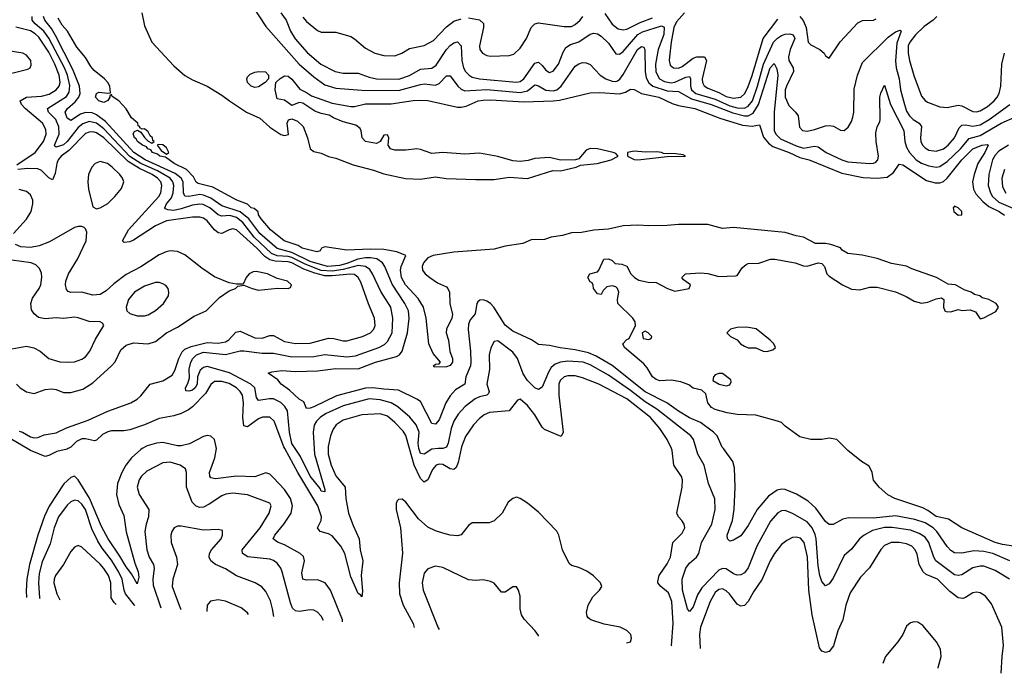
# Model space of a CAD drawing. Header units: inches. Extents: x 1173000 to 1307049, y 522583 to 678455.
# Tile 48 of 256: x 1213192 to 1218540, y 528779 to 532332. Entities that reach past the tile are written whole.
import ezdxf

# ---------------------------------------------------------------- set-up
doc = ezdxf.new("R2010")
doc.units = ezdxf.units.IN
doc.header["$MEASUREMENT"] = 0
doc.layers.add('B2512', color=7, linetype='Continuous')
doc.layers.add('B2513', color=7, linetype='Continuous')

msp = doc.modelspace()

# ---------------------------------------------------------------- linework, layer by layer
at = {"layer": 'B2512', "color": 5}
for points, elevation in [([(1213858.2, 530000), (1213850, 529995.3), (1213799, 529950), (1213769, 529911), (1213746.9, 529870), (1213723.8, 529810), (1213717.2, 529750), (1213730, 529696.9), (1213757.4, 529637.4), (1213770, 529547.2), (1213816.8, 529376.8), (1213835.6, 529330), (1213838.9, 529301.1), (1213830, 529265.6), (1213799.4, 529319.4), (1213770, 529356.9), (1213736.4, 529416.4), (1213672.8, 529510), (1213636.8, 529576.8), (1213571.7, 529731.7), (1213510, 529829.8), (1213490, 529850.8), (1213470, 529842.6), (1213431.1, 529808.9), (1213352.7, 529687.3), (1213326.4, 529633.6), (1213290.4, 529530), (1213245.9, 529370), (1213231.4, 529290), (1213227.5, 529227.5), (1213228.5, 529191.6)], 720), ([(1213455.3, 530000), (1213450, 529997.1), (1213394.7, 529985.3), (1213350, 529962.7), (1213330, 529957.4), (1213250, 529989.8), (1213233, 530000)], 680), ([(1214945.7, 529058.1), (1214945.7, 529070), (1214879.9, 529230), (1214851.3, 529270), (1214810, 529287.7), (1214750, 529284.6), (1214730, 529291.2), (1214724.6, 529324.6), (1214739.9, 529390), (1214734.4, 529414.4), (1214716.2, 529430), (1214630, 529476.7), (1214592.1, 529492.1), (1214569.1, 529510), (1214577.7, 529530), (1214627, 529590), (1214666.4, 529650), (1214673.6, 529690), (1214663.4, 529730), (1214630, 529778.5), (1214570, 529841.8), (1214550, 529860.8), (1214530, 529868.7), (1214470, 529847.5), (1214370, 529850.3), (1214256.3, 529836.3), (1214230, 529841), (1214224.5, 529850), (1214223.9, 529870), (1214252.6, 529950), (1214260.8, 530000)], 720), ([(1214868.3, 530000), (1214868, 529970), (1214884.2, 529910), (1214910, 529852.3), (1214960.5, 529790), (1214964, 529730), (1214978.7, 529650), (1215002.8, 529582.8), (1215035.8, 529510), (1215042.4, 529450), (1215056.4, 529390), (1215047.3, 529310), (1215054.9, 529225.1), (1215050, 529194), (1215044.5, 529204.5), (1215030, 529212.4), (1214990, 529302.4), (1214958.1, 529430), (1214936.7, 529470), (1214890, 529526.2), (1214870, 529537.3), (1214825.1, 529550), (1214810.5, 529570), (1214829, 529610), (1214832, 529630), (1214812.2, 529690), (1214703.1, 529870), (1214632.5, 530000)], 680), ([(1214791.8, 530000), (1214793.8, 529970), (1214850, 529778.8), (1214850, 529764.5), (1214830, 529769.1), (1214824.2, 529784.2), (1214770, 529851.2), (1214717.3, 529957.3), (1214689, 530000)], 660), ([(1215590.2, 530000), (1215574.6, 529925.4), (1215562.5, 529897.5), (1215550, 529885.9), (1215530, 529889.9), (1215490, 529914.1), (1215470, 529916.4), (1215454.3, 529910), (1215434.1, 529885.9), (1215410, 529829.8), (1215390, 529817.8), (1215370, 529837.1), (1215334, 529910), (1215309.4, 530000)], 680), ([(1215465.3, 530000), (1215430, 529997.9), (1215390, 529969.9), (1215370, 529974), (1215359.9, 530000)], 660), ([(1216733.6, 528925.6), (1216732.2, 528930), (1216740.9, 529050), (1216734.6, 529170), (1216715.6, 529215.6), (1216674.8, 529250), (1216658.2, 529270), (1216658, 529278), (1216666.3, 529310), (1216710, 529374.7), (1216727.1, 529410), (1216740.4, 529490), (1216790, 529540.3), (1216805.7, 529570), (1216801.7, 529590), (1216789.7, 529610), (1216769.8, 529629.9), (1216761.8, 529650), (1216790.5, 529790), (1216792.2, 529830), (1216787.8, 529847.8), (1216746.2, 529910), (1216737, 529990), (1216732.4, 530000)], 680), ([(1218568.7, 529290), (1218490, 529338.4), (1218430, 529360.4), (1218410, 529360.9), (1218370, 529351.6), (1218310, 529314.4), (1218290, 529309.9), (1218270, 529313.6), (1218168.1, 529390), (1218157.2, 529410), (1218130.6, 529490), (1218110, 529519.7), (1218078.7, 529538.7), (1218030, 529556.4), (1217931.8, 529571.8), (1217890, 529572.2), (1217825.1, 529554.9), (1217779.6, 529530), (1217753.4, 529510), (1217710, 529453.7), (1217670, 529419.7), (1217610, 529296.8), (1217590, 529265.4), (1217570, 529255.1), (1217550, 529277.2), (1217539.2, 529310), (1217530, 529362.7), (1217518.8, 529510), (1217513.7, 529533.7), (1217497.3, 529570), (1217470, 529602.6), (1217390, 529648.4), (1217350, 529663.2), (1217330, 529661.3), (1217310, 529651.4), (1217270, 529605.3), (1217196.1, 529470), (1217150, 529351.7), (1217130, 529325.4), (1217110, 529313.6), (1217090, 529312.7), (1217070, 529320.2), (1217030, 529346.2), (1217010, 529348.3), (1216990, 529338.8), (1216897, 529243), (1216874.7, 529205.3), (1216850, 529140.4), (1216830, 529114.3), (1216818.7, 529130), (1216792.2, 529230), (1216790, 529290.5), (1216810, 529351.1), (1216830, 529378), (1216867.6, 529410), (1216881.1, 529430), (1216896.4, 529490), (1216951.5, 529590), (1216969.3, 529670), (1216967.3, 529727.3), (1216932.8, 529810), (1216910.9, 529910.9), (1216874.9, 529970), (1216866, 530000)], 660), ([(1218570.6, 529390), (1218477.8, 529430), (1218430, 529441.5), (1218375.4, 529444.6), (1218310, 529432), (1218270, 529433.3), (1218250, 529446.6), (1218230, 529469), (1218173.5, 529550), (1218153.4, 529570), (1218110, 529596.6), (1218055.2, 529615.2), (1217950, 529634.6), (1217830, 529621.7), (1217696.4, 529623.6), (1217662.7, 529617.3), (1217610, 529586.9), (1217590, 529588.2), (1217570, 529603.5), (1217516.2, 529676.2), (1217474.2, 529714.2), (1217412.2, 529752.2), (1217350, 529778.2), (1217330, 529779.6), (1217306, 529774), (1217259, 529741), (1217197.8, 529670), (1217150, 529582.4), (1217110, 529525.3), (1217070, 529503.1), (1217050, 529498), (1217036.9, 529510), (1217035.3, 529530), (1217064.7, 529610), (1217073, 529670), (1217079, 529790), (1217074.9, 529894.9), (1217066.6, 529930), (1217014.8, 530000)], 640), ([(1218613.1, 529466.9), (1218530, 529478.3), (1218490.1, 529489.9), (1218309.6, 529570), (1218237.3, 529617.3), (1218170, 529631.2), (1218124.7, 529664.7), (1218098.2, 529678.2), (1217945.2, 529730), (1217908.2, 529748.2), (1217860.9, 529790), (1217830, 529829), (1217822.9, 529870), (1217805.6, 529905.6), (1217764, 529930), (1217690, 529989.2), (1217679.3, 530000)], 620), ([(1214842.1, 529066.2), (1214829.4, 529089.4), (1214810, 529110.8), (1214790, 529121.6), (1214770, 529123.7), (1214710, 529115.2), (1214690, 529119.1), (1214673.6, 529133.6), (1214662.3, 529162.3), (1214618.5, 529330), (1214610, 529351.1), (1214590, 529377.4), (1214571.3, 529391.3), (1214550, 529399.6), (1214432.2, 529412.2), (1214401.6, 529430), (1214401.3, 529450), (1214499.1, 529570), (1214547.9, 529650), (1214557.6, 529690), (1214550, 529703.6), (1214429.3, 529749.3), (1214350, 529758), (1214312.6, 529752.6), (1214290, 529743.6), (1214221.8, 529698.2), (1214190, 529682.8), (1214170, 529680.8), (1214150, 529687.1), (1214128.6, 529710), (1214098.2, 529790), (1214098.9, 529870), (1214092.3, 529890), (1214064.2, 529910), (1214010, 529927), (1213970, 529923.2), (1213882.9, 529877.1), (1213853.9, 529850), (1213840.5, 529830), (1213830.1, 529790), (1213841, 529750), (1213892.8, 529670), (1213892.7, 529630), (1213879.2, 529590), (1213872.5, 529550), (1213883.1, 529450), (1213894.8, 529410), (1213918.4, 529370), (1213922.1, 529350), (1213914.7, 529290), (1213917.9, 529257.9), (1213959.3, 529134.8)], 740), ([(1213817.7, 529145.8), (1213815.4, 529150), (1213767.1, 529210), (1213759.1, 529230), (1213748.1, 529290), (1213730, 529329.3), (1213690, 529394.2), (1213639.3, 529459.3), (1213616.3, 529496.3), (1213584.2, 529564.2), (1213549.9, 529670), (1213530, 529698.8), (1213510, 529716.4), (1213490, 529720.5), (1213470, 529711.2), (1213450, 529693.2), (1213402.7, 529630), (1213379.4, 529570), (1213358.2, 529481.8), (1213314.3, 529385.7), (1213297.9, 529322.1), (1213294.3, 529270), (1213300.1, 529190), (1213301.1, 529186)], 740), ([(1216488.3, 528945.2), (1216509.2, 528950), (1216515.6, 528970), (1216511.6, 528990), (1216490, 529011.8), (1216454, 529030), (1216366.8, 529046.8), (1216295.1, 529070), (1216280.7, 529080.7), (1216274.5, 529090), (1216271.6, 529110), (1216279.4, 529150), (1216305.4, 529194.6), (1216342.4, 529230), (1216354, 529250), (1216346.6, 529270), (1216308.5, 529308.4), (1216273.2, 529333.2), (1216230, 529354.7), (1216190, 529365.6), (1216176.4, 529376.4), (1216140.5, 529450), (1216120.5, 529530), (1216110, 529552), (1216010, 529654), (1215950, 529702.9), (1215910, 529729.5), (1215890, 529735.6), (1215870, 529729.5), (1215844.9, 529710), (1215812.4, 529650), (1215770, 529608.2), (1215742.4, 529597.6), (1215650, 529596), (1215630, 529583), (1215590, 529531.2), (1215570, 529525.3), (1215530, 529529.1), (1215490, 529540.6), (1215450, 529553.7), (1215410, 529573.7), (1215359.1, 529619.1), (1215290, 529708.6), (1215270, 529725.1), (1215250, 529724.5), (1215243.4, 529716.6), (1215237.2, 529702.8), (1215236.2, 529670), (1215260.5, 529570), (1215272.1, 529432.1), (1215253.1, 529270), (1215254.3, 529210), (1215275.9, 529150), (1215329.5, 529050), (1215335.3, 529027.8)], 720), ([(1214571.8, 529087.2), (1214565.8, 529130), (1214553.7, 529173.7), (1214530, 529223.5), (1214508.2, 529248.2), (1214471.1, 529271.1), (1214370, 529309.2), (1214310, 529345.9), (1214255.8, 529370), (1214229.8, 529390), (1214221.2, 529410), (1214223.1, 529430), (1214234, 529450), (1214285.7, 529510), (1214294.3, 529530), (1214294.5, 529554.5), (1214270, 529561.3), (1214190, 529557.5), (1214070, 529578.8), (1214050, 529578), (1214031.2, 529568.8), (1214019, 529550), (1214013.8, 529530), (1214014.2, 529490), (1214043.2, 529410), (1214049.4, 529370), (1214023.9, 529290), (1214021.2, 529250), (1214066.1, 529130), (1214066.8, 529126.4)], 760), ([(1218523.6, 528778.8), (1218528.6, 528870), (1218536.9, 528930), (1218526.8, 529030), (1218470, 529156.9), (1218439, 529199), (1218410, 529216.8), (1218390, 529220.8), (1218370, 529216.8), (1218330, 529190.6), (1218314.5, 529185.5), (1218290, 529188.6), (1218244, 529224), (1218178.3, 529290), (1218116, 529316), (1218099, 529330), (1218077.6, 529370), (1218066.6, 529426.6), (1218056, 529450), (1218037.3, 529470), (1218010, 529483.4), (1217970, 529490.3), (1217925.5, 529490), (1217890, 529474.1), (1217868.9, 529451.1), (1217808.3, 529351.7), (1217758.8, 529301.2), (1217703.6, 529216.4), (1217680.2, 529150), (1217662.7, 529070), (1217635.8, 529010), (1217612.1, 528927.9), (1217590, 528897.2), (1217570, 528891.9), (1217550, 528898.7), (1217537.3, 528917.3), (1217497.6, 529097.6), (1217479.3, 529230), (1217471.6, 529411.6), (1217454.1, 529490), (1217433.1, 529513.1), (1217410, 529519.5), (1217390, 529516.8), (1217358.4, 529501.6), (1217330, 529478.9), (1217293, 529430), (1217268.8, 529390), (1217225.4, 529290), (1217178.1, 529221.9), (1217150, 529168.8), (1217130, 529148.3), (1217110, 529143.9), (1217090, 529154.8), (1217048, 529210), (1217030, 529228), (1217010, 529237.8), (1216990, 529235.3), (1216970, 529218.4), (1216942.1, 529170), (1216890.1, 529029.9), (1216884.6, 528990), (1216887.6, 528913.2)], 680), ([(1213716.7, 529153.7), (1213704.4, 529164.4), (1213689.6, 529189.6), (1213686.8, 529270), (1213674.3, 529310), (1213650, 529349.3), (1213630, 529372), (1213530, 529465.3), (1213510, 529474), (1213490, 529465.1), (1213470, 529441.1), (1213429.2, 529370.8), (1213386.2, 529310), (1213378.6, 529290), (1213377.6, 529270), (1213394.3, 529210), (1213410.6, 529177.4)], 760), ([(1216010.9, 528980.2), (1216010, 528984), (1215992, 529010), (1215933, 529073), (1215917.3, 529097.2), (1215911.1, 529130), (1215910, 529198), (1215902, 529230), (1215890, 529249.2), (1215870, 529249.6), (1215830, 529220.5), (1215810, 529219.7), (1215770, 529268.2), (1215750, 529278.3), (1215710, 529286.9), (1215670, 529283.1), (1215630, 529287.4), (1215490, 529354.5), (1215450, 529360.4), (1215410, 529347.1), (1215390, 529322.9), (1215379.1, 529270), (1215384.3, 529230), (1215465.4, 529025.4), (1215470.3, 529017.3)], 740), ([(1214270, 529177.7), (1214228.8, 529171.2), (1214210.3, 529149.7), (1214207.8, 529115.5)], 780), ([(1214435.3, 529097.8), (1214430, 529106.9), (1214395.4, 529135.4), (1214310, 529170.9), (1214270, 529177.7)], 780), ([(1218050, 529058.7), (1218030, 529053.6), (1218010, 529036), (1217989.1, 528990), (1217962.8, 528950), (1217894.4, 528870), (1217879.8, 528832.2)], 720), ([(1218180.5, 528806.8), (1218181.7, 528810), (1218198.2, 528870), (1218194.4, 528910), (1218171.8, 528950), (1218098.8, 529038.8), (1218070, 529057.4), (1218050, 529058.7)], 720)]:
    msp.add_lwpolyline(points, dxfattribs=dict(at, elevation=elevation))
at = {"layer": 'B2513', "color": 5}
for points, elevation in [([(1214430, 532448.9), (1214530, 532295.4), (1214710, 532090.1), (1214790, 532021), (1214850, 531977.7), (1214910, 531959.5), (1215050, 531947.9), (1215250, 531947.5), (1215370, 531980.4), (1215390, 531983), (1215450, 531975.8), (1215470, 531984.6), (1215510, 532026), (1215530, 532026.8), (1215572.2, 531970), (1215590, 531953.4), (1215610, 531944.9), (1215730, 531951.8), (1215910, 531935.4), (1215950, 531945), (1215990, 531978.4), (1216010, 531973.1), (1216050, 531949.3), (1216090, 531944.6), (1216110, 531950.7), (1216133.6, 531970), (1216210, 532078.6), (1216230, 532092.6), (1216250, 532099.4), (1216270, 532098), (1216290, 532089.2), (1216345.7, 532030), (1216375.6, 532010), (1216410, 531997.6), (1216430, 531996.1), (1216439.7, 532000.3), (1216452.2, 532007.8), (1216470, 532034.2), (1216548.4, 532170), (1216570, 532186.7), (1216582.6, 532182.6), (1216587.4, 532167.4), (1216589.8, 532050), (1216595.7, 532015.7), (1216608.7, 531988.7), (1216631, 531971), (1216710, 531945.7), (1216770, 531940.8), (1216841.4, 531901.4), (1216948.9, 531870), (1217065, 531825), (1217130, 531808.8), (1217150, 531808.5), (1217175.9, 531824.1), (1217205.8, 531870), (1217268.9, 532070), (1217290, 532094.4), (1217304.8, 532064.8), (1217310.1, 532030), (1217289.6, 531830), (1217290.1, 531730), (1217299.2, 531710), (1217324.3, 531684.3), (1217410, 531646.8), (1217450, 531634.1), (1217510, 531644), (1217530, 531640.8), (1217573.2, 531610), (1217657.7, 531570), (1217690, 531560.1), (1217810, 531550.8), (1217830, 531551.8), (1217842.3, 531557.7), (1217853.7, 531570), (1217856.2, 531590), (1217844.4, 531670), (1217842.9, 531717.1), (1217849.9, 531750.1), (1217863.8, 531776.2), (1217866.2, 531790), (1217865.1, 531910), (1217870, 531932.7), (1217890, 531975.5), (1217921.7, 531870), (1217995, 531730), (1217999.9, 531670), (1218010, 531638.5), (1218025.4, 531610), (1218062.5, 531570), (1218090, 531551.6), (1218130, 531537.2), (1218170, 531531), (1218190, 531534.2), (1218230, 531561.1), (1218301.7, 531630), (1218350, 531685.3), (1218410, 531702.1), (1218523.2, 531770), (1218598.1, 531801.9)], 640), ([(1214689, 530000), (1214670, 530028.8), (1214657.9, 530090), (1214646.2, 530206.2), (1214632.8, 530230), (1214610, 530251.4), (1214570, 530270.7), (1214548.5, 530271.5), (1214490, 530262.6), (1214478.3, 530278.3), (1214468.5, 530330), (1214447.5, 530350), (1214332.5, 530412.5), (1214210, 530446.3), (1214190, 530441.9), (1214172.7, 530427.3), (1214158.6, 530390), (1214155.9, 530350), (1214146, 530330), (1214130, 530317.6), (1214110, 530312), (1214094, 530314), (1214092, 530330), (1214106.2, 530353.8), (1214115, 530385), (1214112.8, 530432.8), (1214121.2, 530470), (1214132, 530490), (1214151.8, 530510), (1214190, 530525.3), (1214310, 530512.1), (1214390, 530531.5), (1214410, 530532.3), (1214510, 530519.2), (1214570, 530519.7), (1214670, 530499.9), (1214790, 530501.3), (1214850, 530511), (1214970, 530498.5), (1215015.9, 530504.1), (1215142.8, 530550), (1215172.9, 530567.1), (1215190, 530582.5), (1215215, 530630), (1215219, 530710), (1215207.5, 530770), (1215154.2, 530854.2), (1215109, 530950), (1215093.2, 530973.2), (1215071, 530991), (1215030, 530995.8), (1214950, 530973.1), (1214890, 530964.2), (1214829.4, 530969.4), (1214742.4, 531002.4), (1214670, 531038.9), (1214650, 531044.5), (1214590, 531048.9), (1214560.7, 531060.7), (1214465.1, 531150), (1214404.8, 531230), (1214370, 531256.5), (1214333.3, 531266.7), (1214290, 531264.1), (1214270.7, 531270.7), (1214224.5, 531310), (1214187.9, 531327.9), (1214169.9, 531329.9), (1214130, 531324.5), (1214070, 531303.3), (1214030, 531294.9), (1213997.5, 531297.5), (1213984.3, 531304.3), (1213980.5, 531310), (1213989.1, 531330), (1214016, 531364), (1214025.3, 531390), (1214028.8, 531430), (1214024.2, 531450), (1214009.6, 531470), (1213940.6, 531510), (1213850, 531549.4), (1213790, 531588.2), (1213650, 531738.9), (1213610, 531768.5), (1213570, 531778), (1213534.4, 531765.6), (1213510, 531745.2), (1213450, 531670.4), (1213430, 531652.1), (1213390, 531638.2), (1213383.5, 531643.5), (1213381.9, 531650), (1213406, 531710), (1213404.1, 531750), (1213388, 531790), (1213347.8, 531830), (1213344, 531850), (1213445.8, 531914.2), (1213461.4, 531938.6), (1213465.2, 531974.8), (1213451.8, 532030), (1213435.3, 532070), (1213350.8, 532230.8), (1213323.6, 532270), (1213276.2, 532310), (1213259.7, 532330), (1213259.6, 532350)], 660), ([(1217014.8, 530000), (1217008.5, 530008.5), (1216979.9, 530070), (1216960.2, 530090), (1216890, 530142.9), (1216830, 530167.2), (1216770, 530203.1), (1216707.3, 530250), (1216590, 530308.6), (1216410, 530452.1), (1216323.7, 530503.7), (1216281.1, 530521.1), (1216210, 530537.6), (1216127.3, 530547.3), (1216070, 530560.8), (1216010, 530566), (1215971.7, 530591.7), (1215870, 530638.9), (1215830, 530670.6), (1215767.9, 530770), (1215750, 530789.2), (1215730, 530801.5), (1215710, 530808.3), (1215692, 530808), (1215681.4, 530798.6), (1215676, 530790), (1215667, 530733), (1215639.4, 530700.6), (1215630, 530676.2), (1215628.1, 530648.1), (1215641.5, 530530), (1215643.3, 530470), (1215641.1, 530450), (1215615.4, 530390), (1215609.5, 530350.5), (1215559.8, 530320.2), (1215530, 530288), (1215507.3, 530250), (1215470, 530156.2), (1215450, 530132.5), (1215430, 530136.8), (1215370, 530255.8), (1215349.9, 530269.9), (1215250, 530318.9), (1215170, 530322.8), (1215110, 530331), (1215070, 530328.3), (1214913.3, 530286.7), (1214790, 530227.3), (1214770, 530219.8), (1214750, 530219), (1214735.4, 530255.4), (1214710, 530269.8), (1214657.5, 530317.5), (1214612.8, 530350), (1214594.7, 530374.7), (1214542, 530410), (1214561.6, 530418.4), (1214615.4, 530424.6), (1214690, 530419.6), (1214810, 530423.6), (1214910, 530435.8), (1215030, 530433.8), (1215124.8, 530470), (1215238.4, 530501.6), (1215254.6, 530510), (1215269.9, 530530), (1215299.4, 530630), (1215307, 530710), (1215303.4, 530750), (1215285, 530790), (1215214.6, 530894.6), (1215176.3, 530990), (1215163.2, 531010), (1215131.6, 531031.6), (1215098.2, 531038.2), (1215070, 531038.2), (1215029, 531031), (1214970, 531006.3), (1214930, 530995), (1214863.5, 530990), (1214770, 531018.3), (1214670, 531066.6), (1214590, 531087.8), (1214496.3, 531170), (1214435.9, 531250), (1214390, 531286.6), (1214290, 531319.3), (1214230, 531361), (1214190, 531378.8), (1214170, 531381), (1214110, 531370.3), (1214090, 531373.1), (1214081.9, 531390), (1214081, 531450), (1214069.9, 531470), (1214036.4, 531496.4), (1213873.8, 531570), (1213811.7, 531610), (1213658.4, 531778.4), (1213610, 531815.2), (1213585.7, 531825.7), (1213550, 531827.6), (1213522.2, 531817.8), (1213470, 531784.6), (1213450, 531796.3), (1213439.2, 531830), (1213451.4, 531850), (1213494.2, 531885.8), (1213513.4, 531910), (1213521.3, 531930), (1213516.8, 531970), (1213480.5, 532060.5), (1213386.4, 532246.4), (1213364.2, 532284.2), (1213328.7, 532330), (1213322.3, 532350)], 640), ([(1217679.3, 530000), (1217630, 530049.6), (1217590, 530057), (1217550, 530049), (1217489.2, 530049.2), (1217430, 530064), (1217350, 530122), (1217330, 530142), (1217309.1, 530149.1), (1217190, 530181.2), (1217090, 530186), (1217034.8, 530194.8), (1216970, 530212.3), (1216950, 530223.7), (1216930, 530249.2), (1216918.3, 530298.3), (1216897.5, 530317.5), (1216850, 530329.5), (1216827.2, 530347.2), (1216784.1, 530364.1), (1216730, 530372.7), (1216670, 530369.5), (1216650, 530376), (1216629.6, 530390), (1216600.1, 530440.1), (1216581.5, 530461.5), (1216478, 530550), (1216468, 530570), (1216490, 530594), (1216502, 530598), (1216538, 530670), (1216535.3, 530690), (1216522, 530710), (1216442, 530790), (1216439, 530810), (1216446, 530850), (1216439, 530870), (1216430, 530879), (1216410, 530886), (1216380.7, 530879.3), (1216361, 530859), (1216350, 530838), (1216330, 530842), (1216308.7, 530870), (1216308, 530888), (1216302, 530902), (1216290, 530906), (1216278, 530930), (1216289.1, 530950.9), (1216330, 530962), (1216338, 530970), (1216366, 531030), (1216390, 531032), (1216410, 531022), (1216426, 531006), (1216463.6, 531003.6), (1216490, 530992), (1216511.3, 530950), (1216531.3, 530930), (1216555.9, 530915.9), (1216605.2, 530905.2), (1216650, 530902.8), (1216710.9, 530870.9), (1216750, 530856), (1216828.7, 530871.3), (1216835.3, 530890), (1216798, 530918), (1216788.7, 530930), (1216808, 530950), (1216890, 530955.3), (1216930, 530952.4), (1216990, 530936.4), (1217080.4, 530939.6), (1217090, 530942), (1217116.5, 530983.5), (1217138, 531002), (1217150, 531006), (1217207.5, 531007.5), (1217270, 531030.2), (1217294, 531030), (1217404.7, 531010), (1217450, 530994), (1217470, 530992), (1217530, 531010.8), (1217550, 531006.8), (1217564, 530990), (1217577.3, 530950), (1217590, 530937.3), (1217661, 530890), (1217710, 530866.4), (1217755.9, 530864.1), (1217810, 530878), (1217850, 530878), (1217950, 530853.1), (1218007.7, 530827.7), (1218050, 530801.3), (1218090, 530790.4), (1218124.5, 530795.5), (1218170, 530814.8), (1218199.8, 530819.8), (1218211.1, 530811.1), (1218211, 530770), (1218218, 530750), (1218225.2, 530745.2), (1218250, 530744), (1218290, 530756), (1218310.7, 530750.7), (1218354.8, 530754.8), (1218383.5, 530743.5), (1218410, 530706), (1218430, 530711), (1218495.1, 530744.9), (1218509.6, 530770), (1218496.4, 530790), (1218457.3, 530810), (1218420.3, 530820.3), (1218407.6, 530830), (1218378.2, 530838.2), (1218360.4, 530850), (1218323, 530863), (1218274.8, 530890), (1218234.9, 530894.9), (1218171.3, 530930), (1218037.4, 530977.4), (1218010, 530992.1), (1217926.9, 531006.8), (1217850, 531034.6), (1217768.2, 531051.8), (1217690, 531061.6), (1217659.9, 531079.9), (1217650, 531091.2), (1217597.4, 531110), (1217570, 531115.7), (1217514.8, 531114.8), (1217450, 531149.8), (1217410, 531156.2), (1217350, 531175.4), (1217070, 531202.7), (1217010, 531196.8), (1216930, 531218.7), (1216770, 531219.3), (1216710, 531213), (1216610, 531212), (1216550, 531215.6), (1216470, 531210.7), (1216390, 531192.8), (1216310, 531187.8), (1216244.7, 531175.3), (1216190, 531173.1), (1216141.5, 531158.5), (1216079.3, 531150), (1216042.6, 531137.4), (1215970, 531135), (1215925, 531115), (1215830, 531100.4), (1215770, 531084.2), (1215550, 531069), (1215437.3, 531050), (1215410, 531037.7), (1215385.8, 531010), (1215377.7, 530990), (1215380.2, 530970), (1215395.2, 530950), (1215419.6, 530930), (1215461.6, 530901.6), (1215510, 530879.3), (1215518.6, 530870), (1215526.4, 530850), (1215529.5, 530790), (1215543.5, 530730), (1215540.1, 530710), (1215510.1, 530650), (1215509.4, 530630), (1215521.3, 530590), (1215528.7, 530528.7), (1215542.7, 530490), (1215543.2, 530470), (1215530, 530452.4), (1215510, 530445.6), (1215443.7, 530443.7), (1215439, 530450), (1215450, 530458.8), (1215470, 530461), (1215477.2, 530470), (1215437.5, 530517.5), (1215414, 530570), (1215399.4, 530710), (1215385, 530770), (1215356, 530816), (1215287.4, 530890), (1215266.2, 530930), (1215261.2, 530970), (1215264, 530990), (1215289.7, 531050), (1215241.3, 531070), (1215170, 531081.9), (1215095.9, 531084.1), (1214970, 531079.1), (1214850, 531097), (1214831.3, 531090), (1214824.7, 531075.3), (1214806, 531070), (1214726.9, 531090), (1214704, 531104.1), (1214627.9, 531130), (1214554.8, 531190), (1214503.4, 531250), (1214488.4, 531271.6), (1214486.6, 531286.6), (1214466.2, 531306.2), (1214450, 531309.8), (1214428.7, 531328.7), (1214372.3, 531350), (1214242, 531422), (1214162, 531442), (1214150, 531449), (1214137, 531477), (1214097.8, 531517.8), (1214031.1, 531550), (1213983.9, 531583.9), (1213953.2, 531590), (1213940.4, 531600.4), (1213914, 531610), (1213904.1, 531624.1), (1213887.6, 531630), (1213880.9, 531640.9), (1213859.3, 531650), (1213832.3, 531670), (1213824.4, 531684.4), (1213815.6, 531690), (1213808.3, 531711.7), (1213816, 531724), (1213832, 531732), (1213850, 531721), (1213870, 531690.8), (1213890, 531671), (1213910, 531661), (1213922, 531670), (1213914.8, 531674.8), (1213913, 531690), (1213901.3, 531701.3), (1213890, 531722.9), (1213870, 531737.7), (1213857.2, 531737.2), (1213844, 531744), (1213844, 531750), (1213835.6, 531755.6), (1213833.5, 531770), (1213799, 531799), (1213770, 531848.2), (1213730, 531890.7), (1213694.6, 531914.6), (1213690, 531926), (1213681.7, 531918.3), (1213681.3, 531910), (1213670, 531892.3), (1213650, 531882), (1213622, 531890), (1213604, 531910), (1213609.8, 531930.2), (1213622.8, 531937.2), (1213670, 531931.8), (1213685.2, 531934.8), (1213681.4, 531970), (1213670.9, 531990), (1213652.7, 532010), (1213596.6, 532056.6), (1213577.8, 532077.8), (1213550, 532126), (1213503.4, 532183.4), (1213451.8, 532270), (1213422.9, 532302.9), (1213400.3, 532340.4)], 620), ([(1213855.5, 532370), (1213870, 532297.6), (1213909.1, 532210), (1214030, 532080.2), (1214090, 532028.8), (1214130, 532004.7), (1214210.2, 531970.2), (1214290, 531922.4), (1214331.8, 531890), (1214424.4, 531830), (1214496.4, 531796.4), (1214550, 531747.9), (1214610, 531708.7), (1214630, 531702), (1214652.9, 531707.1), (1214644.8, 531770), (1214652.9, 531787.1), (1214670, 531792.7), (1214701, 531781), (1214731.9, 531751.9), (1214756.3, 531690), (1214769.3, 531630), (1214790, 531614.9), (1214830, 531605.8), (1214870, 531587.9), (1214910, 531579.1), (1215003, 531543), (1215114, 531514), (1215170, 531493.9), (1215288.1, 531468.1), (1215370, 531465.2), (1215450, 531477.4), (1215509.4, 531469.4), (1215670, 531462.3), (1215770, 531463.6), (1215850, 531476.2), (1215950, 531468.2), (1216087.3, 531512.7), (1216130.3, 531510.3), (1216215.1, 531530), (1216238.6, 531541.4), (1216329.2, 531550), (1216405.2, 531570), (1216443.7, 531590), (1216430, 531603.7), (1216415.3, 531610), (1216330.8, 531629.2), (1216290, 531631.6), (1216270, 531622.7), (1216230, 531576), (1216210.5, 531569.5), (1216130, 531568), (1216070, 531582), (1215990, 531578), (1215953.4, 531566.6), (1215910, 531560.4), (1215870, 531565.4), (1215790, 531588.4), (1215690, 531607.1), (1215610, 531600.9), (1215490, 531609.7), (1215430, 531604.7), (1215370, 531627.1), (1215350, 531629.7), (1215290, 531622), (1215230, 531622), (1215206.6, 531630), (1215193.6, 531650), (1215196.9, 531690), (1215190, 531705.2), (1215170, 531703.7), (1215150.4, 531669.6), (1215130, 531658.7), (1215070, 531669.6), (1215053.2, 531690), (1215047.6, 531727.6), (1215041.2, 531741.2), (1215018.9, 531758.9), (1214950, 531777.2), (1214897.6, 531797.6), (1214872.5, 531812.5), (1214830, 531822), (1214795.5, 531835.5), (1214730, 531878.4), (1214710, 531880.9), (1214670, 531866), (1214630, 531894), (1214590, 531902), (1214579.5, 531950), (1214584, 531990), (1214607.2, 532012.8), (1214630, 532027.3), (1214650, 532024.9), (1214670, 532007.7), (1214713.8, 531953.8), (1214750, 531936.5), (1214777.1, 531917.1), (1214890, 531877.3), (1214990, 531859.1), (1215010, 531859.6), (1215070, 531873.9), (1215210, 531874.1), (1215330, 531893.2), (1215370, 531895.1), (1215410, 531892), (1215570, 531855.9), (1215590, 531855.6), (1215617.6, 531862.4), (1215683, 531890), (1215710, 531895.1), (1215750, 531896.9), (1215930, 531884.6), (1216090, 531891.4), (1216124.7, 531895.3), (1216290, 531933.7), (1216344, 531936), (1216450, 531928.3), (1216482.4, 531937.6), (1216510, 531953.4), (1216530, 531953.2), (1216570.4, 531930.4), (1216663.9, 531910), (1216735.6, 531875.6), (1216770, 531865.1), (1216858.9, 531850), (1216995.7, 531795.7), (1217118.8, 531758.8), (1217170, 531752.5), (1217210, 531760.3), (1217232.9, 531692.9), (1217260, 531660), (1217282.3, 531642.3), (1217371.9, 531610), (1217430, 531582.2), (1217481.3, 531570), (1217657.3, 531497.3), (1217774.4, 531474.4), (1217850, 531470.9), (1217903.9, 531476.1), (1217938.4, 531501.6), (1217970, 531546.4), (1217990, 531542), (1218117.2, 531457.1), (1218164.5, 531444.5), (1218190, 531444.8), (1218210, 531453.1), (1218229.2, 531470.8), (1218310.4, 531570), (1218370, 531629.1), (1218417.7, 531650), (1218450, 531652.8), (1218452.1, 531650), (1218434.4, 531610), (1218397.4, 531550), (1218377.4, 531490), (1218368.3, 531450), (1218372.8, 531410), (1218385.1, 531385.1), (1218423.3, 531343.3), (1218456.6, 531316.6), (1218513.4, 531290), (1218541.9, 531270)], 620), ([(1214610, 532368.7), (1214638.8, 532330), (1214663.5, 532270), (1214688.7, 532228.7), (1214752.9, 532152.9), (1214828.6, 532090), (1214906, 532050), (1214950, 532041.8), (1215030, 532041.5), (1215090, 532019.9), (1215130, 532011), (1215251.3, 532008.7), (1215310, 532028.9), (1215370, 532063.6), (1215430.9, 532069.1), (1215454.6, 532085.4), (1215509.6, 532170), (1215530, 532192.4), (1215550, 532206.7), (1215570, 532210.9), (1215590.4, 532190.4), (1215593.6, 532110), (1215602.3, 532070), (1215613.1, 532050), (1215632.8, 532030), (1215650, 532019.8), (1215689.7, 532009.7), (1215890, 531992.3), (1215910, 531996.4), (1215930, 532011.3), (1215990, 532095.6), (1216010, 532100.2), (1216030, 532083.5), (1216050, 532057.3), (1216070, 532045), (1216090, 532052.1), (1216119, 532090), (1216144.3, 532155.7), (1216159.4, 532180.6), (1216183.3, 532196.7), (1216230, 532211.6), (1216290, 532252.4), (1216310, 532258.2), (1216330, 532254.2), (1216350, 532241.6), (1216390, 532205), (1216430, 532146.5), (1216450, 532144.5), (1216470, 532159.5), (1216550, 532251.4), (1216574.3, 532265.7), (1216677.7, 532297.7), (1216692.1, 532292.1), (1216691.7, 532251.7), (1216660.1, 532170), (1216645.7, 532090), (1216648.3, 532048.3), (1216668.4, 532010), (1216695.1, 531995.1), (1216730, 531988.6), (1216750, 531992), (1216810, 532018.6), (1216830, 532022.7), (1216836.2, 532010), (1216835.2, 531970), (1216840.8, 531950), (1216865.5, 531930), (1216970, 531899.7), (1217050, 531863.6), (1217090, 531853.1), (1217129.2, 531850.8), (1217150, 531861.2), (1217171.8, 531890), (1217199.8, 531970), (1217232, 532090), (1217287, 532210), (1217307.9, 532232.1), (1217330, 532246), (1217350, 532253.2), (1217375.1, 532255.1), (1217394.1, 532250), (1217402.1, 532230), (1217376.4, 532170), (1217368.3, 532130), (1217370.8, 532110), (1217394.3, 532070), (1217395.5, 532050), (1217356.6, 531970), (1217350.9, 531950), (1217351, 531911), (1217370, 531864.7), (1217406.7, 531830), (1217420.2, 531810), (1217427.2, 531747.2), (1217444.4, 531730), (1217470, 531726.4), (1217510, 531734.4), (1217570, 531755.1), (1217590, 531757.1), (1217612.8, 531752.9), (1217650, 531731.7), (1217670, 531730.3), (1217692.4, 531747.6), (1217710, 531778), (1217717.7, 531802.3), (1217722.9, 531830), (1217724.9, 531955.1), (1217743.2, 532030), (1217770, 532099.3), (1217910, 532236.5), (1217950, 532265.3), (1217975, 532275), (1217979.5, 532270), (1217956, 532204), (1217948.6, 532108.6), (1217953.3, 532070), (1217969.7, 532010), (1217976.9, 531950), (1217998.2, 531870), (1218010, 531835.5), (1218025.4, 531810), (1218045.9, 531790), (1218077.5, 531770), (1218090.5, 531750.5), (1218085.8, 531690), (1218087.6, 531670), (1218096.1, 531650), (1218110, 531634.6), (1218130, 531623.1), (1218170, 531617.2), (1218209.8, 531630), (1218235.8, 531650), (1218269.4, 531690), (1218295.6, 531744.4), (1218310, 531759.3), (1218330, 531760.9), (1218370, 531752.7), (1218410, 531761), (1218459, 531790), (1218570.4, 531870)], 660), ([(1214730, 532345.2), (1214750, 532321.7), (1214810, 532272.9), (1214830, 532264.8), (1214910, 532263.7), (1214990, 532240.1), (1215010, 532228.2), (1215070, 532176.6), (1215121.6, 532150), (1215170, 532137.7), (1215230, 532136.3), (1215267.8, 532150), (1215310, 532176.1), (1215390, 532190.8), (1215440.7, 532219.3), (1215510, 532292.3), (1215550, 532323), (1215590, 532337.1)], 680), ([(1215630, 532341.2), (1215690, 532331.6), (1215711.3, 532311.3), (1215710.8, 532290), (1215689.4, 532190), (1215691.6, 532170), (1215705.7, 532150), (1215730, 532137.8), (1215750, 532133.8), (1215850, 532136.9), (1215875.8, 532144.2), (1215910, 532176.5), (1215945.7, 532230), (1215970.6, 532289.4), (1215989.9, 532310.1), (1216010, 532314.7), (1216150, 532294.8), (1216190, 532295.1), (1216210, 532305.8), (1216236.4, 532330), (1216250.4, 532350)], 680), ([(1216370, 532366.3), (1216410, 532307.5), (1216443, 532283), (1216470, 532276.3), (1216490, 532280.3), (1216562.6, 532317.4), (1216630, 532341.4)], 680), ([(1216803.6, 532370), (1216759.8, 532320.2), (1216744.8, 532290), (1216730.1, 532210.1), (1216722, 532130), (1216720.4, 532110), (1216725.3, 532085.3), (1216743.1, 532070), (1216770, 532069.1), (1216790, 532077.8), (1216850, 532122.4), (1216870.5, 532130.4), (1216911.4, 532130), (1216922.3, 532110), (1216898.8, 532010), (1216900.7, 531990), (1216910, 531973.2), (1216930, 531959.3), (1216990, 531936.7), (1217030, 531915.1), (1217070, 531904.7), (1217109.6, 531910.4), (1217131.1, 531930), (1217150, 531969.4), (1217170, 532028.4), (1217230.7, 532229.3), (1217310, 532333.9)], 680), ([(1217430, 532349.3), (1217448.4, 532328.4), (1217463.8, 532290), (1217475.8, 532210), (1217490, 532195.2), (1217539, 532170), (1217561.7, 532150), (1217570, 532135.5), (1217590, 532122), (1217649.3, 532210.7), (1217745.5, 532314.5), (1217770, 532327.6), (1217829.8, 532330.2), (1217844.3, 532335.7)], 680), ([(1218174.1, 532350), (1218154.6, 532330), (1218105.1, 532294.9), (1218058.2, 532250), (1218027, 532210), (1218018.7, 532190), (1218017.7, 532150), (1218026.2, 532110), (1218048.3, 532028.3), (1218090, 531915.3), (1218110, 531892.2), (1218123.9, 531883.9), (1218190, 531858.4), (1218230, 531854), (1218290, 531866.8), (1218310, 531863.1), (1218370, 531833), (1218390, 531831.8), (1218410, 531836.8), (1218450, 531859.3), (1218485.5, 531890), (1218501.3, 531910), (1218511.9, 531930), (1218521.7, 531970), (1218526.4, 532090), (1218541.2, 532150)], 680), ([(1213177.4, 531542.6), (1213277, 531610), (1213320.6, 531670), (1213336.4, 531710), (1213334.9, 531734.9), (1213316.9, 531770), (1213221.2, 531850), (1213202.1, 531870), (1213194.7, 531890), (1213230, 531910.7), (1213310, 531916.4), (1213352.4, 531927.6), (1213390.4, 531950), (1213406.4, 531970), (1213411.4, 531990), (1213407.1, 532030), (1213383.8, 532090), (1213350, 532154.5), (1213296.4, 532236.3), (1213275.9, 532255.9), (1213250, 532272), (1213170.8, 532290.8)], 680), ([(1213150, 532042), (1213237, 532063), (1213249.7, 532070), (1213255.2, 532084.8), (1213252.7, 532110), (1213230, 532138.5), (1213210, 532150.4), (1213130, 532162.8)], 720), ([(1213190, 530095.6), (1213207.7, 530090), (1213250, 530064.9), (1213270, 530059.5), (1213290, 530060.4), (1213324.9, 530075.1), (1213390, 530086.9), (1213446.3, 530113.7), (1213564.5, 530155.5), (1213670, 530203.8), (1213795.3, 530250), (1213830, 530269.6), (1213850, 530287.3), (1213900.4, 530350), (1213970, 530369.3), (1214019.7, 530400.3), (1214035.4, 530424.6), (1214057.1, 530490), (1214074.3, 530525.7), (1214090, 530540.8), (1214124, 530556), (1214210, 530577.3), (1214270, 530573.9), (1214310, 530580.5), (1214328.2, 530591.8), (1214366.6, 530633.4), (1214390, 530637.9), (1214470, 530602.4), (1214510, 530600.6), (1214550, 530614.5), (1214570, 530615), (1214630, 530582.9), (1214690, 530571.1), (1214770, 530572.7), (1214870, 530599.9), (1214899.2, 530599.2), (1214950, 530586.4), (1214970, 530585.6), (1215054.3, 530610), (1215097.8, 530630), (1215116.3, 530650), (1215122.8, 530670), (1215120.2, 530710), (1215087.3, 530787.3), (1215045.8, 530905.8), (1215031, 530931), (1215010, 530946.2), (1214989.4, 530949.4), (1214890, 530939.3), (1214850, 530940.1), (1214794.4, 530954.4), (1214736.2, 530976.2), (1214670, 531010.4), (1214650, 531015.6), (1214579.6, 531019.6), (1214550, 531027.2), (1214523.9, 531043.9), (1214480.1, 531090), (1214370, 531189.9), (1214350, 531194.4), (1214330, 531189.9), (1214290, 531170.4), (1214270, 531173.2), (1214250, 531189.3), (1214210, 531237.8), (1214190, 531252.1), (1214170, 531258), (1214130, 531258), (1213990, 531238.1), (1213930, 531211.6), (1213810, 531133.9), (1213790, 531124.8), (1213760.2, 531120.2), (1213749.8, 531130), (1213783.5, 531190), (1213947.1, 531370), (1213959.2, 531390), (1213964.6, 531430), (1213958.1, 531450), (1213940.6, 531470), (1213911.7, 531490), (1213842.2, 531522.2), (1213780.9, 531560.9), (1213650, 531689.7), (1213610, 531717.4), (1213590, 531722.4), (1213570, 531721), (1213550, 531712.9), (1213458.5, 531621.5), (1213417.4, 531590), (1213401.7, 531570), (1213393.2, 531550), (1213385, 531495), (1213370, 531461.4), (1213350, 531472.4), (1213311.4, 531511.4), (1213290, 531521.1), (1213236.3, 531523.7), (1213182.7, 531517.3)], 680), ([(1218563, 531650), (1218510, 531617.1), (1218490, 531596), (1218476.5, 531570), (1218455.7, 531490), (1218453.5, 531430), (1218465.1, 531390), (1218476.4, 531370), (1218510, 531339.9), (1218587.3, 531307.3)], 640), ([(1218541.7, 531518.3), (1218526.6, 531470), (1218530, 531422.8), (1218549.5, 531389.5)], 660), ([(1213157.6, 531170), (1213230, 531246.8), (1213255.1, 531290), (1213264.1, 531330), (1213262.6, 531350), (1213250, 531380.6), (1213230, 531398.5), (1213189.6, 531409.6)], 720), ([(1213175.6, 530350), (1213195.5, 530330), (1213230, 530308.1), (1213270, 530300.1), (1213330, 530321), (1213365.3, 530325.3), (1213390, 530320.8), (1213430, 530305.1), (1213470, 530305.6), (1213535.7, 530324.3), (1213590, 530357.6), (1213691.6, 530450), (1213710, 530472.9), (1213742.3, 530537.7), (1213770, 530563.4), (1213810, 530576.1), (1213890, 530570.1), (1213930, 530583), (1213989.9, 530630.1), (1214050, 530660.8), (1214140.5, 530719.5), (1214204.8, 530750), (1214278.3, 530821.7), (1214330, 530857.4), (1214364, 530870), (1214377.2, 530882.8), (1214410, 530888), (1214454, 530870), (1214490, 530861.8), (1214592, 530872), (1214650, 530870.6), (1214663.2, 530876.8), (1214669.4, 530890), (1214646.6, 530910), (1214590, 530924.4), (1214538, 530950), (1214477, 530963), (1214459.6, 530960.4), (1214438.7, 530950), (1214422, 530930), (1214405.4, 530894.6), (1214370, 530894), (1214330, 530902), (1214250, 530934.4), (1214180.6, 530980.6), (1214090, 531054.1), (1214050, 531072.5), (1214010, 531075.2), (1213987, 531070), (1213950, 531052.9), (1213850.7, 530989.3), (1213770, 530946.1), (1213703.9, 530896.1), (1213662.1, 530857.9), (1213630, 530838.8), (1213590, 530834.6), (1213530, 530849.9), (1213469.2, 530849.2), (1213454.7, 530854.7), (1213445.8, 530865.8), (1213440.8, 530890), (1213442.5, 530910), (1213458, 530950), (1213506.9, 531030), (1213552.7, 531130), (1213556.4, 531176.4), (1213550, 531194.5), (1213541.7, 531201.7), (1213530, 531208), (1213510, 531208.5), (1213490, 531201.8), (1213354.9, 531125.1), (1213297.4, 531102.6), (1213250, 531093.9), (1213197.7, 531097.7), (1213169.3, 531110)], 720), ([(1213150, 530543.2), (1213230, 530556.3), (1213268.8, 530548.8), (1213302.6, 530530), (1213350.8, 530490.8), (1213410, 530471.8), (1213450, 530469.3), (1213490, 530472.8), (1213530, 530486), (1213550, 530499.7), (1213573.6, 530530), (1213604.4, 530595.6), (1213649.2, 530670), (1213642, 530682), (1213629.5, 530689.5), (1213570, 530691.7), (1213510, 530711.6), (1213490, 530714.4), (1213430, 530707.4), (1213389.5, 530710.5), (1213330, 530705.2), (1213293.9, 530713.9), (1213270, 530732.1), (1213255.5, 530755.5), (1213252.1, 530790), (1213262.5, 530817.5), (1213298.5, 530870), (1213307.2, 530890), (1213313, 530933), (1213310, 530953.2), (1213298.9, 530978.9), (1213279.1, 530999.1), (1213255.1, 531010), (1213150, 531024.8)], 740), ([(1216866, 530000), (1216851.3, 530050), (1216838.4, 530070), (1216653.9, 530213.9), (1216590, 530254.4), (1216510, 530316.2), (1216390, 530399.1), (1216290, 530455.7), (1216253.3, 530470), (1216170, 530475.2), (1216130.1, 530469.9), (1216101.2, 530458.8), (1216079.5, 530440.5), (1216063.8, 530416.2), (1216030, 530335.1), (1216010, 530321.1), (1215990, 530331), (1215950, 530370.8), (1215927.2, 530407.2), (1215896.1, 530490), (1215870, 530525.2), (1215790, 530586.4), (1215770, 530582.4), (1215752.2, 530547.8), (1215741.6, 530510), (1215744, 530430), (1215728.8, 530351.2), (1215742, 530310), (1215739.5, 530300.5), (1215730.4, 530290), (1215690, 530281.8), (1215666.4, 530270), (1215611.3, 530228.7), (1215573.3, 530186.7), (1215551.1, 530150), (1215535.3, 530110), (1215519, 530030), (1215510, 530007.9), (1215490, 530001.5), (1215465.3, 530000)], 660), ([(1216732.4, 530000), (1216709.4, 530050), (1216669.5, 530110), (1216618.3, 530170), (1216490, 530270.9), (1216338.4, 530350), (1216250, 530385.7), (1216210, 530396.3), (1216170, 530396.1), (1216149.2, 530390), (1216127.5, 530370), (1216120.6, 530350), (1216120.1, 530290), (1216143.6, 530090), (1216133.7, 530066.3), (1216043.3, 530103.3), (1216030, 530116.8), (1215990, 530184.6), (1215950, 530234.8), (1215910, 530268.8), (1215895.8, 530264.2), (1215850, 530205.8), (1215743.4, 530196.6), (1215715.5, 530184.5), (1215690, 530164.7), (1215656.8, 530130), (1215613.9, 530066.1), (1215592.3, 530010), (1215590.2, 530000)], 680), ([(1214632.5, 530000), (1214627.1, 530010), (1214575.2, 530150), (1214550, 530170.5), (1214511.2, 530171.2), (1214490, 530161.6), (1214430, 530119.2), (1214410, 530124.4), (1214403.3, 530170), (1214407.3, 530250), (1214401.5, 530290), (1214390.4, 530310), (1214370.4, 530330), (1214330, 530353.6), (1214290, 530366), (1214250, 530365.3), (1214230, 530347.9), (1214200.7, 530299.3), (1214131.7, 530228.3), (1214109.8, 530210.2), (1214070, 530191.4), (1214030, 530178.1), (1213950, 530164.2), (1213870, 530129.7), (1213790, 530103.1), (1213757.6, 530097.6), (1213690, 530096.2), (1213670, 530090.7), (1213642.8, 530077.2), (1213610, 530045.5), (1213597.8, 530042.2), (1213550, 530053.7), (1213530, 530053.5), (1213501.3, 530038.7), (1213470, 530007.9), (1213455.3, 530000)], 680), ([(1215359.9, 530000), (1215356.8, 530030), (1215361.6, 530090), (1215346.5, 530130), (1215311.7, 530171.7), (1215246.5, 530226.5), (1215209.9, 530249.9), (1215150, 530265.2), (1215090, 530271.3), (1214950, 530232.4), (1214852.8, 530190), (1214823.4, 530170), (1214804.5, 530150), (1214792.4, 530127.6), (1214785.9, 530090), (1214791.8, 530000)], 660), ([(1215309.4, 530000), (1215290, 530071.3), (1215274.6, 530094.6), (1215230, 530142.5), (1215190, 530176.7), (1215150, 530189.9), (1215050, 530183.2), (1214950, 530155.4), (1214912, 530130), (1214894.7, 530105.3), (1214880.4, 530070), (1214868.4, 530011.6), (1214868.3, 530000)], 680), ([(1213233, 530000), (1213149.6, 530050)], 680), ([(1214260.8, 530000), (1214260.9, 530000.9), (1214250.5, 530050), (1214230, 530068.8), (1214210, 530071.4), (1214190, 530066.2), (1214113.7, 530026.3), (1214070, 530015), (1214050, 530015), (1213970, 530034.4), (1213934.4, 530030), (1213884.8, 530015.2), (1213858.2, 530000)], 720)]:
    msp.add_lwpolyline(points, dxfattribs=dict(at, elevation=elevation))
for points, elevation in [([(1214470, 531963.5), (1214449.6, 531970), (1214429.7, 531990), (1214426, 532010), (1214430, 532021), (1214444, 532036), (1214470, 532046), (1214490.6, 532050.6), (1214527.9, 532047.9), (1214544, 532030), (1214544, 532010), (1214524.9, 531990), (1214490, 531967.1)], 620), ([(1213945.8, 531654.2), (1213938, 531650), (1213960.2, 531620.3), (1213990, 531601.6), (1214002.7, 531610), (1213990, 531636.2), (1213969.2, 531650.8)], 620), ([(1216530, 531617.7), (1216494, 531610), (1216493.7, 531590), (1216530, 531572.8), (1216550, 531569.7), (1216710, 531587.7), (1216808.7, 531590), (1216796.6, 531596.6), (1216756.9, 531603.1), (1216690, 531603.7), (1216679, 531610), (1216653.2, 531613.2), (1216591.7, 531611.7)], 620), ([(1213630, 531560.6), (1213601.5, 531550), (1213583.2, 531530), (1213566.3, 531490), (1213562, 531450), (1213566.3, 531410), (1213590, 531314.8), (1213610, 531303.7), (1213630, 531309), (1213670, 531333.6), (1213709.8, 531370), (1213745.7, 531414.3), (1213757, 531450), (1213749.9, 531470), (1213735.6, 531490), (1213695, 531530), (1213668.4, 531550)], 720), ([(1218270, 531318), (1218263, 531310), (1218266, 531290), (1218290, 531269.5), (1218309, 531271), (1218309.4, 531290), (1218290, 531309.4)], 620), ([(1213950, 530904), (1213930, 530903.1), (1213870, 530883.1), (1213816.5, 530850), (1213783.6, 530810), (1213770.4, 530770), (1213774, 530750), (1213790, 530734), (1213830, 530721.6), (1213870, 530721.3), (1213890, 530727), (1213929.8, 530750.2), (1213974, 530790), (1214000.5, 530830), (1214002.9, 530850), (1213998.4, 530870), (1213986.6, 530886.6), (1213970, 530896.9)], 740), ([(1216590, 530638), (1216574, 530630), (1216578, 530598), (1216610, 530594), (1216622, 530598), (1216626, 530610), (1216606, 530630)], 620), ([(1217140.2, 530660.2), (1217090, 530659.3), (1217054, 530650), (1217034, 530630), (1217054, 530610), (1217090, 530591.3), (1217107.3, 530570), (1217130, 530556.3), (1217150, 530548.2), (1217190, 530547.7), (1217230, 530530.8), (1217250, 530527.7), (1217283.1, 530536.9), (1217298, 530550), (1217288, 530570), (1217269.1, 530589.1), (1217192, 530652)], 620), ([(1217010, 530409), (1216990, 530408.7), (1216970, 530402), (1216961, 530390), (1216958, 530370), (1216992, 530350), (1217030, 530340.7), (1217050, 530346.8), (1217056.5, 530363.5), (1217054.5, 530374.5)], 620)]:
    msp.add_lwpolyline(points, close=True, dxfattribs=dict(at, elevation=elevation))

doc.saveas('drawing.dxf')
